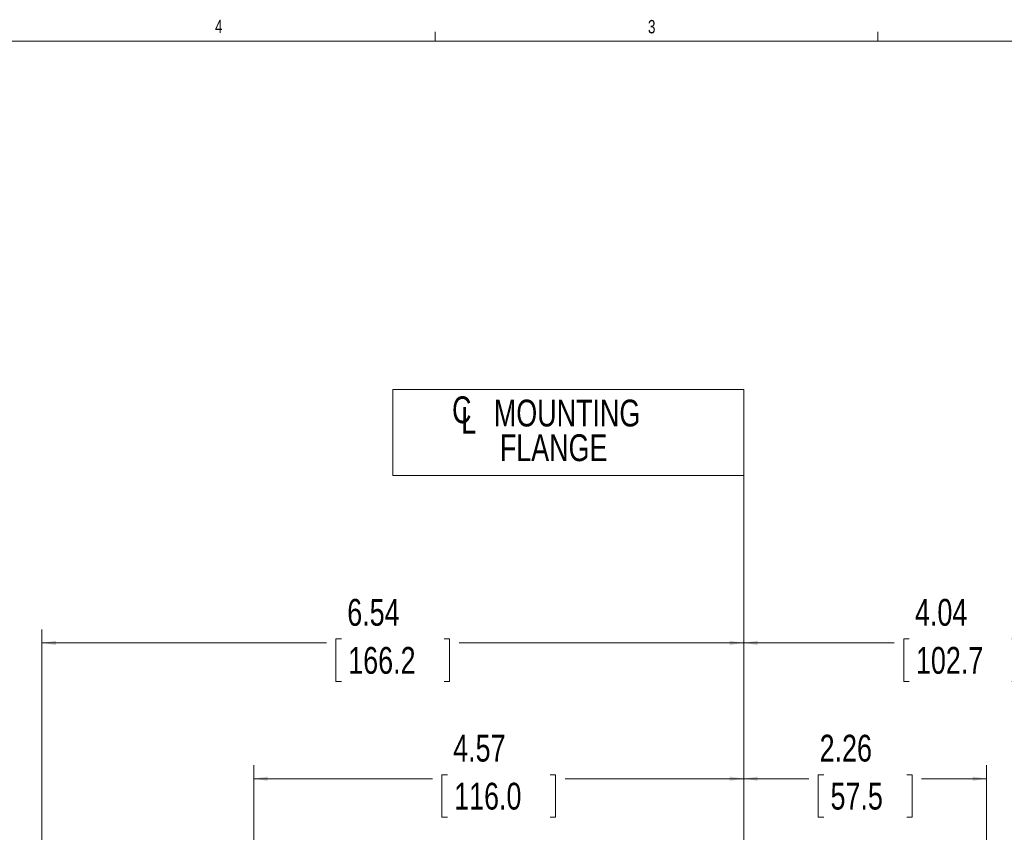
# Model space of a CAD drawing. Header units: inches. Extents: x 0.3 to 33.9, y 0.2 to 21.7.
# Tile 19 of 25: x 17.3 to 26.5, y 14 to 21.6. Entities that reach past the tile are written whole.
import ezdxf

# ---------------------------------------------------------------- set-up
doc = ezdxf.new("R2010")
doc.units = ezdxf.units.IN
doc.header["$MEASUREMENT"] = 0
doc.layers.add('SLD-0', color=7, linetype='Continuous', lineweight=15)
doc.styles.add('SLDTEXTSTYLE0', font='TXT', dxfattribs={"width": 0.75})
doc.dimstyles.new('SLDDIMSTYLE0', dxfattribs={"dimtxt": 0.25, "dimasz": 0.13, "dimexe": 0, "dimexo": 0.0625, "dimgap": 0.0625, "dimtad": 0, "dimtih": 1, "dimtoh": 1, "dimdec": 4, "dimrnd": 1e-09, "dimzin": 12, "dimdsep": 46, "dimtxsty": 'SLDTEXTSTYLE0', "dimsah": 1, "dimcen": 0.09, "dimadec": 0, "dimazin": 3, "dimtfac": 1, "dimtdec": 4, "dimtofl": 0, "dimtmove": 0, "dimatfit": 3, "dimfxl": 1, "dimfrac": 2, "dimtolj": 1, "dimtzin": 12, "dimarcsym": 0})

# ---------------------------------------------------------------- blocks, each defined once
blk = doc.blocks.new('SW_SYMBOL_MOD_CL')
at = {"layer": 'SLD-0', "color": 0, "char_height": 30.8, "attachment_point": 5, "style": 'SLDTEXTSTYLE0'}
for s, insert in [('C', (15.7, 23.6)), ('L', (23.6, 11.8))]:
    blk.add_mtext(s, dxfattribs=dict(at, insert=insert))
blk = doc.blocks.new('SW_TABLEANNOTATION_0')
at = {"layer": 'SLD-0', "color": 0}
for p, q in [((0, 0), (0, -0.8025)), ((3.2731, 0), (0, 0)), ((3.2731, -0.8025), (3.2731, 0)), ((0, -0.8025), (3.2731, -0.8025))]:
    blk.add_line(p, q, dxfattribs=at)
at = {"layer": 'SLD-0', "color": 0, "xscale": 0.0081111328, "yscale": 0.0081111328, "zscale": 0.0081111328}
blk.add_blockref('SW_SYMBOL_MOD_CL', (0.5156, -0.3815), dxfattribs=at)
at = {"layer": 'SLD-0', "color": 0, "char_height": 0.25, "attachment_point": 1, "style": 'SLDTEXTSTYLE0'}
for s, insert in [('MOUNTING', (0.9422, -0.0939)), ('FLANGE', (0.9977, -0.4172))]:
    blk.add_mtext(s, dxfattribs=dict(at, insert=insert))
blk = doc.blocks.new('*D20')
at = {"layer": 'SLD-0'}
for p, q in [((17.481, 11.1881), (17.481, 15.9238)), ((17.481, 15.7988), (20.1338, 15.7988)), ((20.2734, 15.8356), (20.2226, 15.8356)), ((20.2226, 15.8356), (20.2226, 15.4387)), ((21.2316, 15.8356), (21.2824, 15.8356)), ((21.2824, 15.8356), (21.2824, 15.4387)), ((24.024, 15.7988), (21.3712, 15.7988)), ((20.2226, 15.4387), (20.2734, 15.4387)), ((21.2824, 15.4387), (21.2316, 15.4387))]:
    blk.add_line(p, q, dxfattribs=at)
for points in [[(17.481, 15.7988), (17.611, 15.7788), (17.611, 15.8188)], [(24.024, 15.7988), (23.894, 15.8188), (23.894, 15.7788)]]:
    blk.add_solid(points, dxfattribs=at)
at = {"layer": 'SLD-0', "char_height": 0.25, "attachment_point": 1, "style": 'SLDTEXTSTYLE0'}
for s, insert in [('6.54', (20.3277, 16.2086, 0.0039)), ('166.2', (20.3369, 15.761, 0.0039))]:
    blk.add_mtext(s, dxfattribs=dict(at, insert=insert))
blk = doc.blocks.new('*D21')
at = {"layer": 'SLD-0'}
for p, q in [((24.024, 12.2217), (24.024, 15.9238)), ((28.0665, 11.0915), (28.0665, 15.9238)), ((24.024, 15.7988), (25.4265, 15.7988)), ((25.5661, 15.8356), (25.5153, 15.8356)), ((25.5153, 15.8356), (25.5153, 15.4387)), ((26.5243, 15.8356), (26.5751, 15.8356)), ((26.5751, 15.8356), (26.5751, 15.4387)), ((28.0665, 15.7988), (26.6639, 15.7988)), ((25.5153, 15.4387), (25.5661, 15.4387)), ((26.5751, 15.4387), (26.5243, 15.4387))]:
    blk.add_line(p, q, dxfattribs=at)
for points in [[(24.024, 15.7988), (24.154, 15.7788), (24.154, 15.8188)], [(28.0665, 15.7988), (27.9365, 15.8188), (27.9365, 15.7788)]]:
    blk.add_solid(points, dxfattribs=at)
at = {"layer": 'SLD-0', "char_height": 0.25, "attachment_point": 1, "style": 'SLDTEXTSTYLE0'}
for s, insert in [('4.04', (25.6204, 16.2086, -0.4389)), ('102.7', (25.6296, 15.761, -0.4389))]:
    blk.add_mtext(s, dxfattribs=dict(at, insert=insert))
blk = doc.blocks.new('*D22')
at = {"layer": 'SLD-0'}
for p, q in [((24.024, 12.2217), (24.024, 14.6575)), ((26.2885, 12.9587), (26.2885, 14.6575)), ((24.024, 14.5325), (24.6299, 14.5325)), ((24.7695, 14.5693), (24.7187, 14.5693)), ((24.7187, 14.5693), (24.7187, 14.1724)), ((25.543, 14.5693), (25.5938, 14.5693)), ((25.5938, 14.5693), (25.5938, 14.1724)), ((26.2885, 14.5325), (25.6826, 14.5325)), ((24.7187, 14.1724), (24.7695, 14.1724)), ((25.5938, 14.1724), (25.543, 14.1724))]:
    blk.add_line(p, q, dxfattribs=at)
for points in [[(24.024, 14.5325), (24.154, 14.5125), (24.154, 14.5525)], [(26.2885, 14.5325), (26.1585, 14.5525), (26.1585, 14.5125)]]:
    blk.add_solid(points, dxfattribs=at)
at = {"layer": 'SLD-0', "char_height": 0.25, "attachment_point": 1, "style": 'SLDTEXTSTYLE0'}
for s, insert in [('2.26', (24.7314, 14.9423, -0.4389)), ('57.5', (24.833, 14.4947, -0.4389))]:
    blk.add_mtext(s, dxfattribs=dict(at, insert=insert))
blk = doc.blocks.new('*D23')
at = {"layer": 'SLD-0'}
for p, q in [((19.456, 12.6125), (19.456, 14.6575)), ((24.024, 12.2217), (24.024, 14.6575)), ((19.456, 14.5325), (21.1213, 14.5325)), ((21.2609, 14.5693), (21.2101, 14.5693)), ((21.2101, 14.5693), (21.2101, 14.1724)), ((22.2191, 14.5693), (22.2699, 14.5693)), ((22.2699, 14.5693), (22.2699, 14.1724)), ((24.024, 14.5325), (22.3587, 14.5325)), ((21.2101, 14.1724), (21.2609, 14.1724)), ((22.2699, 14.1724), (22.2191, 14.1724))]:
    blk.add_line(p, q, dxfattribs=at)
for points in [[(19.456, 14.5325), (19.586, 14.5125), (19.586, 14.5525)], [(24.024, 14.5325), (23.894, 14.5525), (23.894, 14.5125)]]:
    blk.add_solid(points, dxfattribs=at)
at = {"layer": 'SLD-0', "char_height": 0.25, "attachment_point": 1, "style": 'SLDTEXTSTYLE0'}
for s, insert in [('4.57', (21.3152, 14.9423, -0.4389)), ('116.0', (21.3244, 14.4947, -0.4389))]:
    blk.add_mtext(s, dxfattribs=dict(at, insert=insert))

msp = doc.modelspace()

# ---------------------------------------------------------------- linework, layer by layer
at = {"layer": 'SLD-0'}
for p, q in [((21.14788, 21.4106), (21.14788, 21.4954)), ((25.27288, 21.4106), (25.27288, 21.4954)), ((0.52288, 21.4106), (33.52288, 21.4106)), ((24.02398, 17.82849), (24.02398, 3.68039))]:
    msp.add_line(p, q, dxfattribs=at)

# ---------------------------------------------------------------- block references
msp.add_blockref('SW_TABLEANNOTATION_0', (20.75251, 18.16074), dxfattribs=at)

# ---------------------------------------------------------------- texts
at = {"color": 7, "linetype": 'Continuous', "lineweight": 0, "char_height": 0.125, "attachment_point": 1, "style": 'SLDTEXTSTYLE0'}
for s, insert in [('4', (19.09519, 21.60965)), ('3', (23.13131, 21.60707))]:
    msp.add_mtext(s, dxfattribs=dict(at, insert=insert))

# ---------------------------------------------------------------- dimensions: what is measured, and where the dimension line sits
at = {"layer": 'SLD-0'}
for base, p1, p2, picture, middle in [((17.48098, 15.79879), (24.02398, 17.82849), (17.48098, 11.13806), '*D20', (20.75248, 15.79879)), ((28.06648, 15.79879), (24.02398, 12.1717), (28.06648, 11.04147), '*D21', (26.04523, 15.79879)), ((19.45598, 14.53245), (24.02398, 12.1717), (19.45598, 12.56249), '*D23', (21.73998, 14.53245)), ((26.28848, 14.53245), (24.02398, 12.1717), (26.28848, 12.90869), '*D22', (25.15623, 14.53245))]:
    dim = msp.add_linear_dim(base=base, p1=p1, p2=p2, dimstyle='SLDDIMSTYLE0', dxfattribs=at)
    dim.commit()
    dim.dimension.update_dxf_attribs({"geometry": picture, "text_midpoint": middle, "dimtype": 160})

doc.saveas('drawing.dxf')
